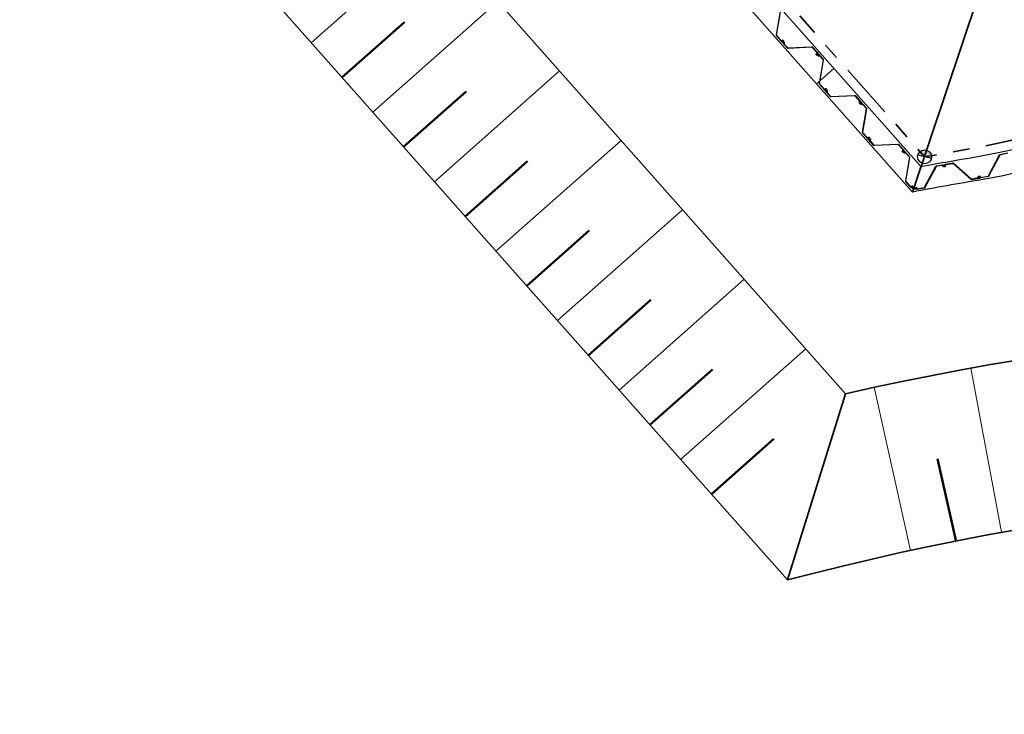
# Model space of a CAD drawing. Header units: metres. Extents: x 103182 to 107392, y 427230 to 428724.
# Tile 14 of 42: x 104637 to 104658, y 428190 to 428205. Entities that reach past the tile are written whole.
import ezdxf

# ---------------------------------------------------------------- set-up
doc = ezdxf.new("R2010")
doc.units = ezdxf.units.M
doc.linetypes.add('RI-DRAINAGE', pattern=[19.2, 6, -1.8, 1.8, -1.8, 2.4, -1.8, 1.8, -1.8])
for name, color, linetype, lineweight in [('N-CO-FC-DAMWAND_STAAL-G', 140, 'Continuous', 25), ('N-WE-GW-TALUDARCERING_KORT-G', 96, 'Continuous', 50), ('N-WE-GW-TALUDARCERING_LANG-G', 96, 'Continuous', 18), ('N-WE-GW-WATERGANG-G', 96, 'Continuous', 35), ('N-WE-RI-DRAINAGE_DRAIN-G', 90, 'RI-DRAINAGE', 35)]:
    doc.layers.add(name, color=color, linetype=linetype, lineweight=lineweight)

# ---------------------------------------------------------------- blocks, each defined once
blk = doc.blocks.new('Perenlaantje+Akenwijk')
blk.add_hatch(color=256).paths.add_polyline_path([(104656.607, 428202.186, 0.198912), (104656.537, 428202.095), (104656.827, 428202.017, 0.668179)])
blk.add_line((104656.827, 428202.017), (104656.537, 428202.095))
for points in [[(104653.641, 428204.525, 0.088672), (104653.644, 428204.527), (104653.649, 428204.531, 0.414214), (104653.65, 428204.548), (104653.635, 428204.565, 0.385314), (104653.619, 428204.567), (104653.605, 428204.557, -0.385314), (104653.594, 428204.558), (104653.497, 428204.668, -0.227194), (104653.492, 428204.685), (104653.578, 428205.188, 0.227194)], [(104653.569, 428205.183), (104653.483, 428204.68, 0.227194), (104653.487, 428204.667), (104653.594, 428204.546, 0.385314), (104653.604, 428204.545), (104653.623, 428204.558, -0.385314), (104653.63, 428204.558), (104653.643, 428204.542, -0.414214), (104653.643, 428204.538), (104653.642, 428204.537, -0.212557), (104653.639, 428204.536), (104653.621, 428204.538, 0.687234), (104653.619, 428204.535), (104653.622, 428204.531, 0.219232), (104653.638, 428204.524, 0.088672), (104653.641, 428204.525)], [(104654.388, 428204.251, -0.088672), (104654.385, 428204.248), (104654.38, 428204.244, -0.414214), (104654.363, 428204.245), (104654.348, 428204.262, -0.385314), (104654.348, 428204.278), (104654.36, 428204.291, 0.385314), (104654.36, 428204.301), (104654.263, 428204.411, 0.227194), (104654.247, 428204.418), (104653.737, 428204.393, -0.227194), (104653.725, 428204.398), (104653.61, 428204.528, -0.414214), (104653.611, 428204.545), (104653.616, 428204.549, -0.17875), (104653.623, 428204.552, -0.219232), (104653.638, 428204.545), (104653.641, 428204.541, -0.687239), (104653.64, 428204.538), (104653.621, 428204.54, 0.212557), (104653.619, 428204.539), (104653.618, 428204.538, 0.414214), (104653.617, 428204.534), (104653.631, 428204.518, 0.385314), (104653.638, 428204.518), (104653.653, 428204.529, -0.663703), (104653.658, 428204.526), (104653.654, 428204.502, 0.221695), (104653.659, 428204.486), (104653.727, 428204.409, 0.227194), (104653.743, 428204.402), (104654.253, 428204.427, -0.227194), (104654.265, 428204.422), (104654.372, 428204.301, -0.385314), (104654.372, 428204.29), (104654.357, 428204.273, 0.385314), (104654.356, 428204.266), (104654.37, 428204.251, 0.414214), (104654.374, 428204.251), (104654.375, 428204.252, 0.212557), (104654.376, 428204.254), (104654.377, 428204.273, -0.687234), (104654.38, 428204.274), (104654.384, 428204.27, -0.219232), (104654.389, 428204.254, -0.088672), (104654.388, 428204.251)], [(104654.57, 428203.477, 0.088672), (104654.573, 428203.479), (104654.578, 428203.483, 0.414214), (104654.579, 428203.5), (104654.564, 428203.518, 0.385314), (104654.547, 428203.519), (104654.534, 428203.509, -0.385314), (104654.523, 428203.511), (104654.426, 428203.62, -0.227194), (104654.421, 428203.637), (104654.507, 428204.14, 0.227194), (104654.503, 428204.153), (104654.388, 428204.282, 0.414214), (104654.371, 428204.283), (104654.366, 428204.279, 0.17875), (104654.363, 428204.273, 0.219232), (104654.368, 428204.257), (104654.371, 428204.253, 0.687239), (104654.375, 428204.254), (104654.375, 428204.273, -0.212557), (104654.376, 428204.275), (104654.378, 428204.276, -0.414214), (104654.382, 428204.276), (104654.395, 428204.26, -0.385314), (104654.395, 428204.254), (104654.382, 428204.24, 0.663703), (104654.385, 428204.235), (104654.409, 428204.235, -0.221695), (104654.424, 428204.229), (104654.492, 428204.152, -0.227194), (104654.497, 428204.135), (104654.412, 428203.632, 0.227194), (104654.415, 428203.619), (104654.522, 428203.498, 0.385314), (104654.533, 428203.497), (104654.551, 428203.511, -0.385314), (104654.558, 428203.51), (104654.572, 428203.495, -0.414214), (104654.571, 428203.49), (104654.57, 428203.489, -0.212557), (104654.568, 428203.488), (104654.549, 428203.491, 0.687234), (104654.548, 428203.487), (104654.551, 428203.483, 0.219232), (104654.566, 428203.476, 0.088672), (104654.57, 428203.477)], [(104655.316, 428203.203, -0.088672), (104655.314, 428203.2), (104655.309, 428203.196, -0.414214), (104655.292, 428203.197), (104655.277, 428203.214, -0.385314), (104655.277, 428203.23), (104655.288, 428203.243, 0.385314), (104655.288, 428203.254), (104655.191, 428203.363, 0.227194), (104655.175, 428203.37), (104654.665, 428203.346, -0.227194), (104654.653, 428203.351), (104654.539, 428203.48, -0.414214), (104654.54, 428203.497), (104654.545, 428203.501, -0.17875), (104654.551, 428203.504, -0.219232), (104654.567, 428203.497), (104654.57, 428203.493, -0.687239), (104654.568, 428203.49), (104654.55, 428203.492, 0.212557), (104654.547, 428203.491), (104654.546, 428203.49, 0.414214), (104654.546, 428203.486), (104654.559, 428203.471, 0.385314), (104654.566, 428203.47), (104654.581, 428203.481, -0.663703), (104654.586, 428203.478), (104654.583, 428203.454, 0.221695), (104654.587, 428203.438), (104654.655, 428203.361, 0.227194), (104654.671, 428203.354), (104655.181, 428203.379, -0.227194), (104655.193, 428203.374), (104655.301, 428203.253, -0.385314), (104655.3, 428203.242), (104655.285, 428203.225, 0.385314), (104655.285, 428203.219), (104655.299, 428203.203, 0.414214), (104655.303, 428203.203), (104655.304, 428203.204, 0.212557), (104655.305, 428203.206), (104655.305, 428203.225, -0.687234), (104655.309, 428203.226), (104655.312, 428203.223, -0.219232), (104655.317, 428203.206, -0.088672), (104655.316, 428203.203)], [(104655.498, 428202.429, 0.088672), (104655.501, 428202.431), (104655.506, 428202.436, 0.414214), (104655.507, 428202.453), (104655.492, 428202.47, 0.385314), (104655.476, 428202.472), (104655.462, 428202.462, -0.385314), (104655.452, 428202.463), (104655.354, 428202.572, -0.227194), (104655.35, 428202.589), (104655.435, 428203.092, 0.227194), (104655.432, 428203.105), (104655.317, 428203.234, 0.414214), (104655.3, 428203.235), (104655.295, 428203.231, 0.17875), (104655.292, 428203.225, 0.219232), (104655.296, 428203.209), (104655.3, 428203.205, 0.687239), (104655.304, 428203.206), (104655.304, 428203.225, -0.212557), (104655.305, 428203.227), (104655.306, 428203.228, -0.414214), (104655.31, 428203.228), (104655.324, 428203.213, -0.385314), (104655.324, 428203.206), (104655.311, 428203.192, 0.663703), (104655.313, 428203.187), (104655.337, 428203.188, -0.221695), (104655.353, 428203.181), (104655.421, 428203.104, -0.227194), (104655.426, 428203.088), (104655.34, 428202.584, 0.227194), (104655.344, 428202.572), (104655.451, 428202.451, 0.385314), (104655.462, 428202.45), (104655.48, 428202.463, -0.385314), (104655.487, 428202.462), (104655.5, 428202.447, -0.414214), (104655.5, 428202.443), (104655.499, 428202.441, -0.212557), (104655.496, 428202.441), (104655.478, 428202.443, 0.687234), (104655.476, 428202.439), (104655.48, 428202.435, 0.219232), (104655.495, 428202.429, 0.088672), (104655.498, 428202.429)], [(104656.245, 428202.155, -0.088672), (104656.243, 428202.153), (104656.237, 428202.148, -0.414214), (104656.221, 428202.149), (104656.205, 428202.166, -0.385314), (104656.205, 428202.183), (104656.217, 428202.195, 0.385314), (104656.217, 428202.206), (104656.12, 428202.316, 0.227194), (104656.104, 428202.322), (104655.594, 428202.298, -0.227194), (104655.582, 428202.303), (104655.467, 428202.432, -0.414214), (104655.468, 428202.449), (104655.473, 428202.454, -0.17875), (104655.48, 428202.456, -0.219232), (104655.495, 428202.449), (104655.499, 428202.446, -0.687239), (104655.497, 428202.442), (104655.478, 428202.444, 0.212557), (104655.476, 428202.443), (104655.475, 428202.442, 0.414214), (104655.474, 428202.438), (104655.488, 428202.423, 0.385314), (104655.495, 428202.422), (104655.51, 428202.433, -0.663703), (104655.515, 428202.43), (104655.511, 428202.406, 0.221695), (104655.516, 428202.39), (104655.584, 428202.313, 0.227194), (104655.6, 428202.307), (104656.11, 428202.331, -0.227194), (104656.122, 428202.326), (104656.229, 428202.205, -0.385314), (104656.229, 428202.194), (104656.214, 428202.178, 0.385314), (104656.214, 428202.171), (104656.227, 428202.156, 0.414214), (104656.231, 428202.155), (104656.233, 428202.157, 0.212557), (104656.234, 428202.159), (104656.234, 428202.177, -0.687234), (104656.237, 428202.179), (104656.241, 428202.175, -0.219232), (104656.246, 428202.159, -0.088672), (104656.245, 428202.155)], [(104656.427, 428201.382, 0.088672), (104656.43, 428201.383), (104656.435, 428201.388, 0.414214), (104656.436, 428201.405), (104656.421, 428201.422, 0.385314), (104656.405, 428201.424), (104656.391, 428201.414, -0.385314), (104656.38, 428201.415), (104656.283, 428201.525, -0.227194), (104656.278, 428201.541), (104656.364, 428202.045, 0.227194), (104656.36, 428202.057), (104656.245, 428202.187, 0.414214), (104656.229, 428202.188), (104656.223, 428202.183, 0.17875), (104656.22, 428202.177, 0.219232), (104656.225, 428202.161), (104656.229, 428202.157, 0.687239), (104656.232, 428202.158), (104656.232, 428202.177, -0.212557), (104656.233, 428202.179), (104656.235, 428202.18, -0.414214), (104656.239, 428202.18), (104656.252, 428202.165, -0.385314), (104656.252, 428202.158), (104656.239, 428202.144, 0.663703), (104656.242, 428202.139), (104656.266, 428202.14, -0.221695), (104656.281, 428202.133), (104656.35, 428202.056, -0.227194), (104656.354, 428202.04), (104656.269, 428201.536, 0.227194), (104656.272, 428201.524), (104656.379, 428201.403, 0.385314), (104656.39, 428201.402), (104656.408, 428201.415, -0.385314), (104656.415, 428201.414), (104656.429, 428201.399, -0.414214), (104656.428, 428201.395), (104656.427, 428201.394, -0.212557), (104656.425, 428201.393), (104656.406, 428201.395, 0.687234), (104656.405, 428201.392), (104656.408, 428201.388, 0.219232), (104656.423, 428201.381, 0.088672), (104656.427, 428201.382)], [(104657.842, 428201.612, -0.088672), (104657.841, 428201.616), (104657.84, 428201.622, -0.414214), (104657.849, 428201.636), (104657.872, 428201.641, -0.385314), (104657.886, 428201.632), (104657.89, 428201.616, 0.385314), (104657.9, 428201.611), (104658.043, 428201.638, 0.227194), (104658.057, 428201.649), (104658.296, 428202.1, -0.227194), (104658.306, 428202.108), (104658.476, 428202.141, -0.414214)], [(104658.415, 428202.121), (104658.314, 428202.101, 0.227194), (104658.3, 428202.091), (104658.062, 428201.639, -0.227194), (104658.051, 428201.631), (104657.893, 428201.601, -0.385314), (104657.884, 428201.606), (104657.877, 428201.628, 0.385314), (104657.871, 428201.631), (104657.851, 428201.627, 0.414214), (104657.849, 428201.624), (104657.849, 428201.622, 0.212557), (104657.851, 428201.62), (104657.867, 428201.611, -0.687234), (104657.866, 428201.607), (104657.861, 428201.606, -0.219232), (104657.844, 428201.61, -0.088672), (104657.842, 428201.612)], [(104657.088, 428201.865, 0.088672), (104657.088, 428201.861), (104657.089, 428201.855, 0.414214), (104657.103, 428201.845), (104657.126, 428201.849, 0.385314), (104657.136, 428201.862), (104657.135, 428201.879, -0.385314), (104657.141, 428201.887), (104657.286, 428201.912, -0.227194), (104657.302, 428201.907), (104657.685, 428201.57, 0.227194), (104657.698, 428201.566), (104657.868, 428201.596, 0.414214), (104657.878, 428201.61), (104657.877, 428201.616, 0.17875), (104657.873, 428201.622, 0.219232), (104657.857, 428201.626), (104657.852, 428201.626, 0.687239), (104657.851, 428201.622), (104657.867, 428201.612, -0.212557), (104657.868, 428201.61), (104657.869, 428201.608, -0.414214), (104657.866, 428201.605), (104657.846, 428201.601, -0.385314), (104657.84, 428201.605), (104657.835, 428201.623, 0.663703), (104657.83, 428201.624), (104657.818, 428201.603, -0.221695), (104657.804, 428201.593), (104657.703, 428201.576, -0.227194), (104657.686, 428201.58), (104657.303, 428201.918, 0.227194), (104657.29, 428201.922), (104657.131, 428201.894, 0.385314), (104657.125, 428201.886), (104657.126, 428201.863, -0.385314), (104657.122, 428201.858), (104657.102, 428201.854, -0.414214), (104657.098, 428201.857), (104657.098, 428201.858, -0.212557), (104657.099, 428201.861), (104657.11, 428201.875, 0.687234), (104657.108, 428201.879), (104657.103, 428201.878, 0.219232), (104657.089, 428201.868, 0.088672), (104657.088, 428201.865)], [(104656.468, 428201.368, -0.088672), (104656.466, 428201.371), (104656.465, 428201.378, -0.414214), (104656.475, 428201.392), (104656.498, 428201.396, -0.385314), (104656.511, 428201.387), (104656.516, 428201.371, 0.385314), (104656.525, 428201.365), (104656.669, 428201.392, 0.227194), (104656.683, 428201.402), (104656.926, 428201.851, -0.227194), (104656.937, 428201.859), (104657.107, 428201.89, -0.414214), (104657.121, 428201.88), (104657.122, 428201.874, -0.17875), (104657.121, 428201.867, -0.219232), (104657.107, 428201.857), (104657.102, 428201.856, -0.687239), (104657.1, 428201.86), (104657.111, 428201.874, 0.212557), (104657.112, 428201.877), (104657.111, 428201.878, 0.414214), (104657.108, 428201.881), (104657.088, 428201.877, 0.385314), (104657.084, 428201.872), (104657.085, 428201.853, -0.663703), (104657.08, 428201.85), (104657.062, 428201.866, 0.221695), (104657.045, 428201.87), (104656.944, 428201.851, 0.227194), (104656.93, 428201.841), (104656.688, 428201.392, -0.227194), (104656.677, 428201.384), (104656.518, 428201.355, -0.385314), (104656.509, 428201.361), (104656.503, 428201.383, 0.385314), (104656.497, 428201.386), (104656.477, 428201.383, 0.414214), (104656.475, 428201.379), (104656.475, 428201.377, 0.212557), (104656.476, 428201.375), (104656.492, 428201.366, -0.687234), (104656.491, 428201.362), (104656.486, 428201.361, -0.219232), (104656.47, 428201.365, -0.088672), (104656.468, 428201.368)]]:
    blk.add_lwpolyline(points, format="xyb")
blk.add_circle((104656.682, 428202.056), 0.15)
at = {"layer": 'N-CO-FC-DAMWAND_STAAL-G', "color": 251}
for p, q in [((104654.355, 428203.626), (104654.73, 428203.958)), ((104656.42, 428201.296), (104656.607, 428201.84))]:
    blk.add_line(p, q, dxfattribs=at)
for points in [[(104694.383, 428197.178, 0.015048), (104690.314, 428199.331, -0.267261), (104683.891, 428208.888, 0.848009), (104667.077, 428210.484, -0.294768), (104657.821, 428202.054, 0.004539), (104656.607, 428201.84), (104636.747, 428224.249)], [(104694.431, 428196.575, 0.016166), (104690.094, 428198.883, -0.267261), (104683.392, 428208.853, 0.848009), (104667.56, 428210.356, -0.294768), (104657.904, 428201.561, 0.005586), (104656.42, 428201.296), (104636.373, 428223.918)]]:
    blk.add_lwpolyline(points, format="xyb", dxfattribs=at)
at = {"layer": 'N-WE-GW-TALUDARCERING_KORT-G', "color": 251}
for p, q in [((104644.131, 428203.764), (104645.478, 428204.958)), ((104645.458, 428202.268), (104646.805, 428203.462)), ((104646.784, 428200.771), (104648.131, 428201.965)), ((104648.111, 428199.274), (104649.458, 428200.468)), ((104649.437, 428197.777), (104650.784, 428198.971)), ((104650.764, 428196.28), (104652.111, 428197.474)), ((104652.09, 428194.784), (104653.437, 428195.978)), ((104657.355, 428193.793), (104656.963, 428195.55))]:
    blk.add_line(p, q, dxfattribs=at)
at = {"layer": 'N-WE-GW-TALUDARCERING_LANG-G', "color": 251}
for p, q in [((104643.468, 428204.513), (104646.162, 428206.901)), ((104644.795, 428203.016), (104647.489, 428205.404)), ((104646.121, 428201.519), (104648.815, 428203.907)), ((104647.447, 428200.022), (104650.142, 428202.41)), ((104648.774, 428198.526), (104651.468, 428200.913)), ((104650.1, 428197.029), (104652.795, 428199.417)), ((104651.427, 428195.532), (104654.121, 428197.92)), ((104658.34, 428193.965), (104657.675, 428197.503)), ((104656.379, 428193.575), (104655.596, 428197.089))]:
    blk.add_line(p, q, dxfattribs=at)
at = {"layer": 'N-WE-GW-WATERGANG-G', "color": 251, "flags": 128}
for points in [[(104638.324, 428215.745), (104651.873, 428200.456)], [(104636.329, 428212.568), (104648.48, 428198.858)]]:
    blk.add_lwpolyline(points, dxfattribs=at)
at = {"layer": 'N-WE-GW-WATERGANG-G', "color": 251}
for points in [[(104656.435, 428201.34), (104658.196, 428206.59)], [(104654.979, 428196.952), (104651.873, 428200.456)], [(104653.726, 428192.938), (104648.48, 428198.858)], [(104653.726, 428192.938), (104654.979, 428196.952)]]:
    blk.add_lwpolyline(points, dxfattribs=at)
for points in [[(104694.605, 428193.132, 0.160845), (104654.979, 428196.952, 0.160845)], [(104692.682, 428190.043, 0.167687), (104653.726, 428192.938, 0.167687)]]:
    blk.add_lwpolyline(points, format="xyb", dxfattribs=at)
at = {"layer": 'N-WE-RI-DRAINAGE_DRAIN-G', "color": 251, "ltscale": 0.2, "flags": 128}
blk.add_lwpolyline([(104707.381, 428207.902), (104694.36, 428197.417), (104690.41, 428199.507, -0.244666), (104684.068, 428209.162, 0.83366), (104666.883, 428210.535, -0.293761), (104657.787, 428202.251), (104656.682, 428202.056), (104638.786, 428222.249)], format="xyb", dxfattribs=at)

msp = doc.modelspace()

# ---------------------------------------------------------------- block references
msp.add_blockref('Perenlaantje+Akenwijk', (0, 0))

doc.saveas('drawing.dxf')
